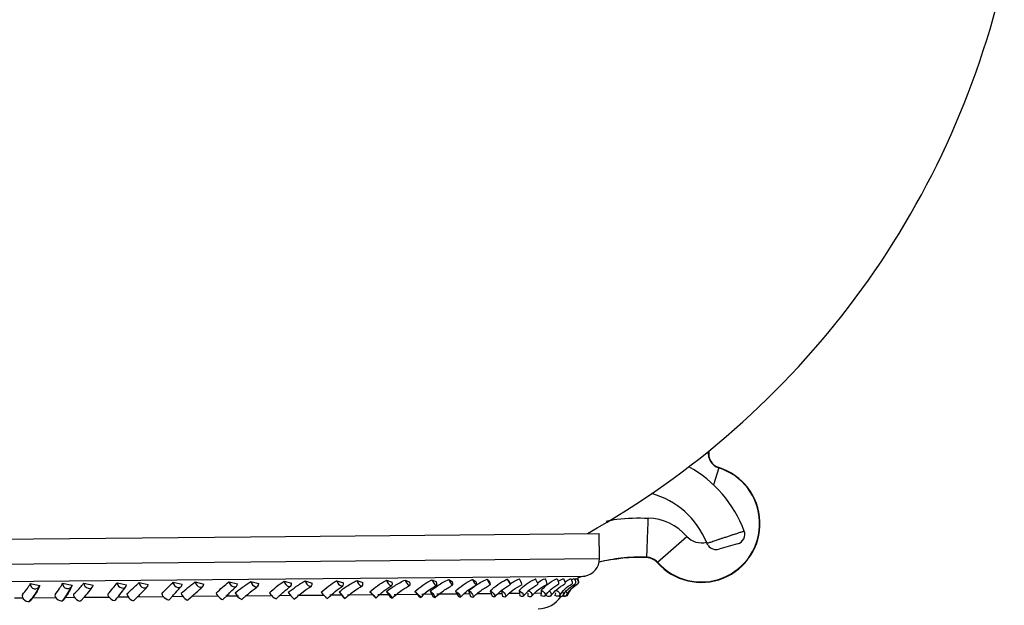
# Model space of a CAD drawing. Header units: millimetres. Extents: x 112 to 251, y 122 to 268.
# Tile 15 of 60: x 127 to 147, y 152 to 164. Entities that reach past the tile are written whole.
import ezdxf

# ---------------------------------------------------------------- set-up
doc = ezdxf.new("R2010")
doc.units = ezdxf.units.MM

msp = doc.modelspace()

# ---------------------------------------------------------------- linework, layer by layer
at = {"color": 1, "linetype": 'Continuous', "lineweight": 25}
for p, q in [((141.6265, 154.724), (141.5179, 154.38)), ((121.8705, 152.7132), (132.0726, 152.8085)), ((132.0726, 152.8085), (139.1898, 152.875)), ((122.1748, 152.3609), (132.0223, 152.4529)), ((132.0223, 152.4529), (138.8921, 152.5171))]:
    msp.add_line(p, q, dxfattribs=at)
at = {"color": 7, "linetype": 'Continuous', "lineweight": 25}
for p, q in [((141.6265, 154.724), (141.6289, 154.7316)), ((132.0678, 153.3203), (139.185, 153.3868)), ((139.1898, 152.875), (139.185, 153.3868)), ((121.8657, 153.225), (132.0678, 153.3203)), ((140.3749, 152.7972), (140.9736, 153.3271)), ((142.0102, 153.1739), (141.6242, 153.0667)), ((140.156, 152.9009), (140.1557, 152.8929)), ((140.3749, 152.7972), (140.3689, 152.792)), ((128.6632, 152.3746), (128.8542, 152.3313)), ((129.3463, 152.3792), (129.5363, 152.34)), ((129.7934, 152.3852), (129.9769, 152.3418)), ((130.4873, 152.3899), (130.6688, 152.3506)), ((130.938, 152.3959), (131.1105, 152.3524)), ((131.6293, 152.4005), (131.7987, 152.3611)), ((132.0747, 152.4065), (132.2329, 152.3628)), ((132.75, 152.411), (132.9039, 152.3715)), ((133.1815, 152.4168), (133.3223, 152.373)), ((133.8275, 152.4211), (133.9631, 152.3814)), ((134.2367, 152.4267), (134.3573, 152.3827)), ((134.8409, 152.4305), (134.9555, 152.3906)), ((135.2199, 152.4359), (135.318, 152.3917)), ((135.7705, 152.4392), (135.8618, 152.3991)), ((136.1119, 152.4442), (136.1855, 152.3998)), ((136.5981, 152.447), (136.6645, 152.4066)), ((136.8952, 152.4515), (136.9431, 152.4068)), ((137.3078, 152.4536), (137.3478, 152.413)), ((138.6176, 152.4366), (138.6757, 152.4681)), ((127.5694, 152.3644), (127.7641, 152.3211)), ((128.2283, 152.3688), (128.4232, 152.3296)), ((133.8721, 152.1952), (133.922, 152.133)), ((134.5038, 152.1951), (134.5554, 152.1389)), ((134.8437, 152.2043), (134.8846, 152.142)), ((135.4231, 152.2037), (135.4652, 152.1474)), ((135.7314, 152.2126), (135.7627, 152.1502)), ((136.2473, 152.2114), (136.2791, 152.155)), ((136.518, 152.2199), (136.539, 152.1575)), ((136.9603, 152.2181), (136.9812, 152.1616)), ((137.1882, 152.2262), (137.1985, 152.1636)), ((137.5483, 152.2236), (137.5578, 152.167)), ((137.8775, 152.17), (137.9978, 152.1711)), ((137.9978, 152.1711), (137.9939, 152.1154)), ((137.9998, 152.2278), (137.9978, 152.1711)), ((138.2926, 152.1738), (138.2772, 152.1181)), ((127.2479, 152.0707), (127.4143, 152.0722)), ((127.6149, 152.0741), (127.5646, 152.0121)), ((127.6149, 152.0741), (128.0888, 152.0785)), ((128.2818, 152.0803), (128.242, 152.0243)), ((128.2818, 152.0803), (128.4708, 152.0821)), ((128.6007, 152.0111), (128.673, 152.0913)), ((128.667, 152.0839), (129.1732, 152.0887)), ((129.3596, 152.0904), (129.5675, 152.0923)), ((129.6849, 152.0199), (129.7723, 152.1061)), ((129.7555, 152.0941), (130.2841, 152.099)), ((130.4058, 152.0324), (130.4788, 152.1139)), ((130.4603, 152.1007), (130.6831, 152.1028)), ((130.7868, 152.0291), (130.8815, 152.1146)), ((130.8592, 152.1044), (131.3999, 152.1095)), ((131.5076, 152.0414), (131.5866, 152.1219)), ((131.5624, 152.111), (131.8189, 152.1134)), ((131.885, 152.0384), (131.9852, 152.1232)), ((131.9566, 152.1147), (132.5203, 152.1199)), ((132.5919, 152.0503), (132.6752, 152.1299)), ((132.6446, 152.1211), (132.8934, 152.1234)), ((132.9583, 152.0476), (133.0234, 152.1004)), ((133.0264, 152.1247), (133.5674, 152.1297)), ((133.6858, 152.1308), (133.922, 152.133)), ((133.922, 152.133), (133.9708, 152.0719)), ((134.0477, 152.1342), (134.5554, 152.1389)), ((134.5554, 152.1389), (134.6058, 152.0838)), ((134.6657, 152.14), (134.8846, 152.142)), ((134.8846, 152.142), (134.9244, 152.0808)), ((135.0007, 152.1431), (135.4652, 152.1474)), ((135.4652, 152.1474), (135.5059, 152.0922)), ((135.5652, 152.1484), (135.7627, 152.1502)), ((135.7627, 152.1502), (135.7925, 152.0889)), ((135.8668, 152.1512), (136.2791, 152.155)), ((136.2791, 152.155), (136.3093, 152.0997)), ((136.4291, 152.1564), (136.539, 152.1575)), ((136.539, 152.1575), (136.5584, 152.0961)), ((136.6986, 152.159), (136.9812, 152.1616)), ((136.9812, 152.1616), (137.0003, 152.1061)), ((137.1282, 152.163), (137.1985, 152.1636)), ((137.1985, 152.1636), (137.207, 152.1022)), ((137.3536, 152.1651), (137.5578, 152.167)), ((137.5578, 152.167), (137.5655, 152.1114)), ((137.7284, 152.1686), (137.7259, 152.107)), ((138.44, 152.1042), (138.4284, 152.1059))]:
    msp.add_line(p, q, dxfattribs=at)
at = {"color": 7, "linetype": 'Continuous', "lineweight": 25, "flags": 128}
for points in [[(128.6632, 152.3746), (128.6672, 152.3399), (128.6848, 152.3073), (128.7136, 152.2817), (128.7491, 152.2669), (128.786, 152.2653), (128.8189, 152.2769), (128.8428, 152.3), (128.8542, 152.3313)], [(129.3463, 152.3792), (129.3517, 152.3446), (129.3705, 152.3123), (129.4, 152.2874), (129.4357, 152.2734), (129.4722, 152.2725), (129.5041, 152.2848), (129.5266, 152.3085), (129.5363, 152.34)], [(129.7934, 152.3852), (129.7996, 152.3504), (129.8186, 152.3178), (129.8476, 152.2923), (129.8822, 152.2775), (129.9172, 152.2758), (129.9474, 152.2874), (129.9684, 152.3105), (129.9769, 152.3418)], [(130.4873, 152.3899), (130.495, 152.3552), (130.5151, 152.323), (130.5446, 152.298), (130.5792, 152.284), (130.6135, 152.2831), (130.6426, 152.2954), (130.662, 152.3191), (130.6688, 152.3506)], [(130.938, 152.3959), (130.9464, 152.3611), (130.9664, 152.3286), (130.995, 152.303), (131.028, 152.2882), (131.0604, 152.2865), (131.0874, 152.298), (131.105, 152.3211), (131.1105, 152.3524)], [(131.6293, 152.4005), (131.639, 152.3659), (131.66, 152.3337), (131.689, 152.3087), (131.7218, 152.2947), (131.7534, 152.2938), (131.779, 152.306), (131.7949, 152.3297), (131.7987, 152.3611)], [(132.0747, 152.4065), (132.0851, 152.3718), (132.1057, 152.3392), (132.1334, 152.3136), (132.1642, 152.2988), (132.1934, 152.2971), (132.2167, 152.3086), (132.2305, 152.3317), (132.2329, 152.3628)], [(132.75, 152.411), (132.7616, 152.3764), (132.783, 152.3442), (132.811, 152.3192), (132.8413, 152.3052), (132.8695, 152.3042), (132.8912, 152.3164), (132.9033, 152.34), (132.9039, 152.3715)], [(133.1815, 152.4168), (133.1936, 152.3821), (133.2144, 152.3496), (133.2408, 152.324), (133.2687, 152.3092), (133.2941, 152.3074), (133.3132, 152.3188), (133.323, 152.3419), (133.3223, 152.373)], [(133.8275, 152.4211), (133.8408, 152.3865), (133.8623, 152.3543), (133.8886, 152.3293), (133.916, 152.3152), (133.9402, 152.3142), (133.9576, 152.3264), (133.9656, 152.3499), (133.9631, 152.3814)], [(134.2367, 152.4267), (134.2504, 152.392), (134.271, 152.3594), (134.2954, 152.3338), (134.32, 152.319), (134.3411, 152.3171), (134.3556, 152.3286), (134.3613, 152.3516), (134.3573, 152.3827)], [(134.8409, 152.4305), (134.8557, 152.396), (134.8768, 152.3638), (134.901, 152.3387), (134.9248, 152.3246), (134.9445, 152.3236), (134.9573, 152.3357), (134.9611, 152.3592), (134.9555, 152.3906)], [(135.2199, 152.4359), (135.2349, 152.4012), (135.2549, 152.3686), (135.2769, 152.343), (135.2976, 152.3281), (135.3141, 152.3262), (135.3237, 152.3376), (135.325, 152.3606), (135.318, 152.3917)], [(135.7705, 152.4392), (135.7864, 152.4047), (135.8067, 152.3725), (135.8284, 152.3474), (135.8482, 152.3333), (135.8631, 152.3322), (135.8709, 152.3443), (135.8705, 152.3677), (135.8618, 152.3991)], [(136.1119, 152.4442), (136.1278, 152.4096), (136.1468, 152.377), (136.166, 152.3513), (136.1826, 152.3364), (136.194, 152.3345), (136.1985, 152.3458), (136.1955, 152.3687), (136.1855, 152.3998)], [(136.5981, 152.447), (136.6149, 152.4124), (136.6341, 152.3802), (136.6528, 152.3551), (136.6682, 152.3409), (136.678, 152.3398), (136.6807, 152.3518), (136.676, 152.3753), (136.6645, 152.4066)], [(136.8952, 152.4515), (136.9119, 152.4169), (136.9296, 152.3843), (136.9456, 152.3586), (136.9576, 152.3436), (136.9637, 152.3416), (136.9631, 152.3529), (136.9559, 152.3758), (136.9431, 152.4068)], [(137.3078, 152.4536), (137.3251, 152.419), (137.3427, 152.3868), (137.358, 152.3617), (137.3688, 152.3475), (137.3733, 152.3463), (137.3709, 152.3583), (137.3619, 152.3817), (137.3478, 152.413)], [(138.4538, 152.4661), (138.4706, 152.4314), (138.4824, 152.3988), (138.4873, 152.373), (138.4846, 152.3579), (138.4827, 152.356)], [(138.6034, 152.4657), (138.6203, 152.4311), (138.6315, 152.3988), (138.6353, 152.3736), (138.6311, 152.3593), (138.6296, 152.3581)], [(138.6757, 152.4681), (138.692, 152.4335), (138.7012, 152.4008), (138.7021, 152.375), (138.6945, 152.3599), (138.6929, 152.3588)], [(138.7295, 152.4669), (138.7456, 152.4323), (138.7541, 152.4), (138.7538, 152.3747), (138.7447, 152.3603), (138.7446, 152.3602)], [(138.7392, 152.4687), (138.7545, 152.4341), (138.7611, 152.4014), (138.758, 152.3755), (138.7476, 152.3615)], [(128.2283, 152.3688), (128.2314, 152.3341), (128.2486, 152.3019), (128.2775, 152.2769), (128.3136, 152.2629), (128.3515, 152.262), (128.3856, 152.2743), (128.4108, 152.2981), (128.4232, 152.3296)], [(133.8721, 152.1952), (133.8918, 152.1733), (133.9162, 152.1452), (133.9415, 152.1152), (133.9637, 152.0879), (133.9795, 152.0677), (133.9864, 152.0575), (133.9834, 152.059), (133.9708, 152.0719)], [(134.5038, 152.1951), (134.5263, 152.174), (134.5533, 152.1475), (134.5806, 152.1196), (134.604, 152.0948), (134.6199, 152.0767), (134.6259, 152.0683), (134.6209, 152.0708), (134.6058, 152.0838)], [(134.8437, 152.2043), (134.8668, 152.1824), (134.8927, 152.1543), (134.9174, 152.1243), (134.937, 152.097), (134.9485, 152.0767), (134.9501, 152.0665), (134.9416, 152.0679), (134.9244, 152.0808)], [(135.4231, 152.2037), (135.4488, 152.1826), (135.477, 152.1561), (135.5034, 152.1282), (135.5239, 152.1033), (135.5353, 152.0853), (135.5359, 152.0768), (135.5255, 152.0792), (135.5059, 152.0922)], [(135.7314, 152.2126), (135.7575, 152.1907), (135.7845, 152.1626), (135.8081, 152.1326), (135.8246, 152.1053), (135.8316, 152.085), (135.8279, 152.0747), (135.8142, 152.0761), (135.7925, 152.0889)], [(136.2473, 152.2114), (136.2757, 152.1904), (136.3045, 152.1638), (136.3295, 152.136), (136.3466, 152.111), (136.3533, 152.0929), (136.3486, 152.0844), (136.3331, 152.0867), (136.3093, 152.0997)], [(136.518, 152.2199), (136.5466, 152.1981), (136.5741, 152.17), (136.5961, 152.14), (136.6093, 152.1127), (136.6117, 152.0923), (136.6028, 152.0819), (136.5841, 152.0833), (136.5584, 152.0961)], [(136.9603, 152.2181), (136.9908, 152.197), (137.0198, 152.1705), (137.0428, 152.1426), (137.0563, 152.1177), (137.0582, 152.0995), (137.0482, 152.0909), (137.0278, 152.0932), (137.0003, 152.1061)], [(137.1882, 152.2262), (137.2187, 152.2044), (137.2462, 152.1763), (137.2662, 152.1462), (137.2758, 152.1189), (137.2735, 152.0984), (137.2596, 152.0881), (137.2362, 152.0894), (137.207, 152.1022)], [(137.5483, 152.2236), (137.5803, 152.2025), (137.6089, 152.176), (137.6295, 152.1481), (137.6391, 152.1231), (137.6361, 152.1049), (137.6211, 152.0963), (137.5962, 152.0985), (137.5655, 152.1114)], [(137.7289, 152.2312), (137.7608, 152.2095), (137.7876, 152.1814), (137.8054, 152.1513), (137.8112, 152.1239), (137.8042, 152.1034), (137.7855, 152.093), (137.758, 152.0942), (137.7259, 152.107)], [(137.9998, 152.2278), (138.0327, 152.2068), (138.0603, 152.1802), (138.0782, 152.1523), (138.0837, 152.1273), (138.0759, 152.109), (138.0561, 152.1003), (138.0273, 152.1026), (137.9939, 152.1154)], [(138.167, 152.2089), (138.188, 152.1851), (138.203, 152.155), (138.2049, 152.1276), (138.1935, 152.107), (138.1704, 152.0966), (138.1392, 152.0978), (138.1048, 152.1105)], [(138.306, 152.2306), (138.3392, 152.2096), (138.3652, 152.1831), (138.38, 152.1551), (138.3813, 152.13), (138.3689, 152.1117), (138.3447, 152.103), (138.3125, 152.1052), (138.2772, 152.1181)], [(138.4361, 152.1925), (138.4394, 152.1874), (138.4515, 152.1573), (138.4495, 152.1298), (138.4337, 152.1093), (138.4067, 152.0988), (138.3725, 152.1), (138.3546, 152.1049)], [(138.507, 152.1985), (138.5178, 152.1845), (138.5292, 152.1565), (138.5263, 152.1314), (138.5095, 152.113), (138.4814, 152.1043), (138.4464, 152.1065), (138.4342, 152.1096)], [(127.407, 152.1348), (127.401, 152.1127), (127.408, 152.0844), (127.4269, 152.0543), (127.4549, 152.0271), (127.4877, 152.007), (127.5201, 151.9971), (127.5471, 151.9989), (127.5646, 152.0121)], [(128.076, 152.1351), (128.073, 152.1137), (128.0833, 152.087), (128.1052, 152.0591), (128.1354, 152.0343), (128.1692, 152.0164), (128.2014, 152.0083), (128.227, 152.011), (128.242, 152.0243)], [(128.4544, 152.1446), (128.4528, 152.1225), (128.4634, 152.0943), (128.4845, 152.0642), (128.5129, 152.037), (128.5442, 152.0169), (128.5735, 152.0069), (128.5963, 152.0087), (128.6091, 152.0218)], [(129.1513, 152.1451), (129.1529, 152.1238), (129.1669, 152.0972), (129.1909, 152.0693), (129.2214, 152.0445), (129.2536, 152.0266), (129.2825, 152.0184), (129.3037, 152.0211), (129.3139, 152.0343)], [(129.5422, 152.1548), (129.5452, 152.1327), (129.5592, 152.1045), (129.582, 152.0745), (129.6103, 152.0473), (129.6394, 152.0271), (129.6651, 152.0171), (129.6832, 152.0188), (129.6849, 152.0199)], [(130.2535, 152.1554), (130.2597, 152.1342), (130.2771, 152.1075), (130.3028, 152.0797), (130.333, 152.0549), (130.363, 152.0369), (130.3881, 152.0287), (130.4045, 152.0314), (130.4058, 152.0324)], [(130.6494, 152.1651), (130.6568, 152.1431), (130.674, 152.1149), (130.6982, 152.0849), (130.7256, 152.0577), (130.7522, 152.0375), (130.7737, 152.0275), (130.7868, 152.0291), (130.7868, 152.0292)], [(131.3613, 152.1658), (131.3719, 152.1445), (131.3923, 152.1179), (131.4192, 152.0901), (131.4485, 152.0653), (131.4757, 152.0473), (131.4966, 152.039), (131.5073, 152.041)], [(138.44, 152.1042), (138.4181, 152.0989), (138.4059, 152.098)], [(138.5448, 152.1443), (138.54, 152.1307), (138.5203, 152.1101), (138.4898, 152.0996), (138.4532, 152.1007), (138.4305, 152.1071)]]:
    msp.add_lwpolyline(points, dxfattribs=at)
at = {"color": 7, "linetype": 'Continuous', "lineweight": 25}
for centre, radius, start, end in [((130.3673, 168.6561), 17.5147, 299.31573, 347.31521), ((141.7193, 155.0176), 0.3, 169.37671, 252.47142), ((141.2675, 153.5873), 1.2, 221.5118, 72.47142), ((141.2675, 153.5873), 1.192, 221.5118, 72.47142), ((139.7994, 152.5599), 2.5032, 20.49078, 60.97737), ((139.7994, 152.5599), 1.7032, 22.41841, 74.42527), ((140.1443, 152.5931), 1.1075, 41.5118, 87.82183), ((141.9567, 153.3666), 0.2, 285.52148, 20.50302), ((141.2675, 153.5873), 0.3925, 221.5118, 285.72383), ((141.5695, 153.2591), 0.2, 218.01586, 285.52601), ((138.8298, 152.8717), 0.36, 279.97214, 0.53523), ((140.0175, 149.2585), 3.6371, 87.82183, 103.27612), ((140.1443, 152.5931), 0.3, 41.5118, 87.82183), ((140.1443, 152.5931), 0.308, 41.5118, 87.82183), ((132.4682, 149.9101), 5.6889, 25.36204, 26.60383), ((137.2799, 152.1081), 0.6999, 20.25084, 30.08278), ((137.9116, 152.3382), 0.2075, 3.77212, 36.8194), ((138.194, 152.3575), 0.1646, 359.03535, 39.87447), ((138.9957, 151.928), 0.5982, 99.97214, 115.37515), ((127.6691, 152.3534), 0.1004, 173.68773, 341.24649), ((131.9791, 152.2584), 0.2396, 200.27452, 246.83456), ((132.6902, 152.298), 0.2668, 207.21937, 248.36122), ((133.2763, 152.4536), 0.5159, 211.31517, 231.93843), ((134.0104, 152.5739), 0.6354, 217.64804, 234.1101), ((137.9322, 152.4262), 0.5764, 270.53523, 325.28089)]:
    msp.add_arc(centre, radius, start, end, dxfattribs=at)
at = {"color": 1, "linetype": 'Continuous', "lineweight": 25}
msp.add_arc((141.7193, 155.0176), 0.308, 171.09571, 252.47142, dxfattribs=at)
for points, knots in [([(139.3255, 153.6381), (139.3984, 153.6527), (139.6815, 153.7093), (139.9713, 153.7038), (140.1864, 153.6998)], [0, 0, 0, 0, 0.2575196, 1, 1, 1, 1]), ([(140.156, 152.9009), (139.9799, 152.9016), (139.6494, 152.9029), (139.3265, 152.8333), (139.1757, 152.8007)], [0, 0, 0, 0, 0.5330083, 1, 1, 1, 1])]:
    msp.add_open_spline(points, degree=3, knots=knots, dxfattribs=at)
at = {"color": 7, "linetype": 'Continuous', "lineweight": 25}
msp.add_open_spline([(140.156, 152.9009), (140.1566, 152.9159), (140.1577, 152.946), (140.1648, 153.1321), (140.1747, 153.3925), (140.1825, 153.5974), (140.1864, 153.6998)], degree=3, dxfattribs=at)
for points, knots in [([(141.3835, 153.1856), (141.384, 153.1858), (141.3849, 153.1861), (141.3936, 153.189), (141.4109, 153.195), (141.4404, 153.205), (141.4795, 153.2182), (141.5263, 153.234), (141.5804, 153.2522), (141.6393, 153.2718), (141.7023, 153.2928), (141.7585, 153.3114), (141.807, 153.3273), (141.8542, 153.3428), (141.908, 153.3604), (141.965, 153.3789), (142.0168, 153.3957), (142.061, 153.41), (142.0972, 153.4216), (142.1236, 153.4301), (142.1408, 153.4356), (142.143, 153.4363), (142.1441, 153.4367)], [0, 0, 0, 0, 0.0359201, 0.072309, 0.1252701, 0.1797745, 0.2329138, 0.2876095, 0.3407783, 0.3955025, 0.4486444, 0.5033371, 0.5367211, 0.5704777, 0.6233391, 0.6777269, 0.7304522, 0.7846948, 0.8373578, 0.8915359, 0.944974, 1, 1, 1, 1]), ([(141.3739, 153.2095), (141.3748, 153.2073), (141.378, 153.1994), (141.3812, 153.1914), (141.3835, 153.1856)], [0, 0, 0, 0, 0.2691339, 1, 1, 1, 1]), ([(141.4139, 153.138), (141.4056, 153.1477), (141.3931, 153.1622), (141.3859, 153.1798), (141.3835, 153.1856)], [0, 0, 0, 0, 0.670232, 1, 1, 1, 1]), ([(128.4544, 152.1446), (128.4923, 152.1837), (128.5534, 152.2469), (128.6233, 152.3236), (128.6497, 152.3574), (128.6632, 152.3746)], [0, 0, 0, 0, 0.4459232, 0.7192386, 1, 1, 1, 1]), ([(129.1513, 152.1451), (129.1876, 152.188), (129.2602, 152.2739), (129.3204, 152.3463), (129.3438, 152.3761), (129.3463, 152.3792)], [0, 0, 0, 0, 0.4711003, 0.9438899, 1, 1, 1, 1]), ([(129.5422, 152.1548), (129.5852, 152.194), (129.6545, 152.2572), (129.7389, 152.334), (129.7751, 152.368), (129.7934, 152.3852)], [0, 0, 0, 0, 0.4459232, 0.7192386, 1, 1, 1, 1]), ([(130.2535, 152.1554), (130.2946, 152.1983), (130.3768, 152.2843), (130.4518, 152.3569), (130.4839, 152.3867), (130.4873, 152.3899)], [0, 0, 0, 0, 0.4711003, 0.9438899, 1, 1, 1, 1]), ([(130.6494, 152.1651), (130.6965, 152.2043), (130.7726, 152.2676), (130.8701, 152.3446), (130.9151, 152.3786), (130.938, 152.3959)], [0, 0, 0, 0, 0.4459232, 0.7192386, 1, 1, 1, 1]), ([(131.3613, 152.1658), (131.4063, 152.2087), (131.4964, 152.2947), (131.5847, 152.3675), (131.625, 152.3974), (131.6293, 152.4005)], [0, 0, 0, 0, 0.4711003, 0.9438899, 1, 1, 1, 1]), ([(131.7543, 152.1754), (131.8048, 152.2147), (131.8862, 152.278), (131.9946, 152.3551), (132.0478, 152.3892), (132.0747, 152.4065)], [0, 0, 0, 0, 0.4459232, 0.7192386, 1, 1, 1, 1]), ([(132.4529, 152.176), (132.501, 152.2189), (132.5973, 152.305), (132.6972, 152.3779), (132.7449, 152.4078), (132.75, 152.411)], [0, 0, 0, 0, 0.4711003, 0.9438899, 1, 1, 1, 1]), ([(132.8356, 152.1855), (132.8884, 152.2248), (132.9734, 152.2882), (133.0908, 152.3653), (133.151, 152.3995), (133.1815, 152.4168)], [0, 0, 0, 0, 0.4459232, 0.7192386, 1, 1, 1, 1]), ([(133.5073, 152.1858), (133.5575, 152.2288), (133.6581, 152.3149), (133.7675, 152.3879), (133.8217, 152.4179), (133.8275, 152.4211)], [0, 0, 0, 0, 0.4711003, 0.9438899, 1, 1, 1, 1]), ([(133.8721, 152.1952), (133.9261, 152.2345), (134.0132, 152.2979), (134.1372, 152.3751), (134.2033, 152.4093), (134.2367, 152.4267)], [0, 0, 0, 0, 0.4459232, 0.7192386, 1, 1, 1, 1]), ([(134.5038, 152.1951), (134.5552, 152.2381), (134.6581, 152.3243), (134.775, 152.3973), (134.8346, 152.4273), (134.8409, 152.4305)], [0, 0, 0, 0, 0.4711003, 0.9438899, 1, 1, 1, 1]), ([(134.8437, 152.2043), (134.8979, 152.2436), (134.9853, 152.307), (135.1135, 152.3842), (135.1841, 152.4185), (135.2199, 152.4359)], [0, 0, 0, 0, 0.4459232, 0.7192386, 1, 1, 1, 1]), ([(135.4231, 152.2037), (135.4746, 152.2467), (135.5778, 152.3329), (135.6999, 152.4059), (135.7637, 152.436), (135.7705, 152.4392)], [0, 0, 0, 0, 0.4711003, 0.9438899, 1, 1, 1, 1]), ([(135.7314, 152.2126), (135.7847, 152.2519), (135.8708, 152.3153), (136.0007, 152.3925), (136.0745, 152.4268), (136.1119, 152.4442)], [0, 0, 0, 0, 0.4459232, 0.7192386, 1, 1, 1, 1]), ([(136.2473, 152.2114), (136.2979, 152.2544), (136.3994, 152.3405), (136.5243, 152.4136), (136.5911, 152.4438), (136.5981, 152.447)], [0, 0, 0, 0, 0.4711003, 0.9438899, 1, 1, 1, 1]), ([(136.518, 152.2199), (136.5694, 152.2592), (136.6524, 152.3226), (136.7814, 152.3998), (136.857, 152.4341), (136.8952, 152.4515)], [0, 0, 0, 0, 0.4459232, 0.7192386, 1, 1, 1, 1]), ([(136.9603, 152.2181), (137.0091, 152.2611), (137.1068, 152.3472), (137.232, 152.4202), (137.3005, 152.4504), (137.3078, 152.4536)], [0, 0, 0, 0, 0.4711003, 0.9438899, 1, 1, 1, 1]), ([(137.3683, 152.3591), (137.3922, 152.3743), (137.4508, 152.4115), (137.5161, 152.4405), (137.5548, 152.4577)], [0, 0, 0, 0, 0.408386, 1, 1, 1, 1]), ([(137.5483, 152.2236), (137.5943, 152.2665), (137.6863, 152.3526), (137.8094, 152.4256), (137.8783, 152.4558), (137.8856, 152.459)], [0, 0, 0, 0, 0.4711003, 0.9438899, 1, 1, 1, 1]), ([(137.9239, 152.3812), (137.9379, 152.3904), (137.9849, 152.4214), (138.0394, 152.4456), (138.0777, 152.4626)], [0, 0, 0, 0, 0.2965427, 1, 1, 1, 1]), ([(137.9998, 152.2278), (138.042, 152.2707), (138.1267, 152.3567), (138.2452, 152.4297), (138.3131, 152.4598), (138.3203, 152.463)], [0, 0, 0, 0, 0.4711003, 0.9438899, 1, 1, 1, 1]), ([(138.3452, 152.4106), (138.3458, 152.411), (138.3626, 152.4217), (138.3983, 152.4409), (138.4352, 152.4577), (138.4538, 152.4661)], [0, 0, 0, 0, 0.0192288, 0.507368, 1, 1, 1, 1]), ([(138.4837, 152.392), (138.515, 152.4151), (138.5522, 152.4424), (138.5964, 152.4625), (138.6034, 152.4657)], [0, 0, 0, 0, 0.8422265, 1, 1, 1, 1]), ([(138.688, 152.4418), (138.695, 152.4472), (138.7074, 152.4568), (138.7227, 152.4638), (138.7295, 152.4669)], [0, 0, 0, 0, 0.5617985, 1, 1, 1, 1]), ([(127.407, 152.1348), (127.4392, 152.1739), (127.491, 152.237), (127.5448, 152.3135), (127.5611, 152.3473), (127.5694, 152.3644)], [0, 0, 0, 0, 0.4459232, 0.7192386, 1, 1, 1, 1]), ([(127.5554, 152.0028), (127.5982, 152.0553), (127.6845, 152.1611), (127.7256, 152.2436), (127.7463, 152.2851)], [0, 0, 0, 0, 0.4970287, 1, 1, 1, 1]), ([(127.7641, 152.3211), (127.7483, 152.2843), (127.7162, 152.2101), (127.6488, 152.1197), (127.6149, 152.0741)], [0, 0, 0, 0, 0.4960096, 1, 1, 1, 1]), ([(128.076, 152.1351), (128.1068, 152.1779), (128.1685, 152.2637), (128.2127, 152.336), (128.2268, 152.3656), (128.2283, 152.3688)], [0, 0, 0, 0, 0.4711003, 0.9438899, 1, 1, 1, 1]), ([(128.2344, 152.0151), (128.272, 152.0682), (128.3473, 152.1745), (128.3869, 152.2532), (128.4068, 152.2927)], [0, 0, 0, 0, 0.4990146, 1, 1, 1, 1]), ([(128.4232, 152.3296), (128.4063, 152.292), (128.3735, 152.219), (128.3117, 152.1256), (128.2818, 152.0803)], [0, 0, 0, 0, 0.5150551, 1, 1, 1, 1]), ([(128.673, 152.0913), (128.6949, 152.1151), (128.7642, 152.1906), (128.8055, 152.2488), (128.8336, 152.2886)], [0, 0, 0, 0, 0.31638593, 1, 1, 1, 1]), ([(129.3076, 152.0236), (129.3499, 152.0761), (129.4345, 152.1809), (129.4901, 152.258), (129.5179, 152.2966)], [0, 0, 0, 0, 0.5003179, 1, 1, 1, 1]), ([(129.7723, 152.1061), (129.7941, 152.1274), (129.8677, 152.1995), (129.9193, 152.2549), (129.9556, 152.2939)], [0, 0, 0, 0, 0.29589336, 1, 1, 1, 1]), ([(130.4788, 152.1139), (130.4995, 152.137), (130.5656, 152.211), (130.6156, 152.2649), (130.65, 152.3019)], [0, 0, 0, 0, 0.3131361, 1, 1, 1, 1]), ([(130.8815, 152.1146), (130.905, 152.1358), (130.984, 152.2072), (131.0464, 152.262), (131.0903, 152.3004)], [0, 0, 0, 0, 0.297096, 1, 1, 1, 1]), ([(131.5866, 152.1219), (131.6088, 152.1449), (131.6796, 152.218), (131.7396, 152.2712), (131.7807, 152.3076)], [0, 0, 0, 0, 0.3146068, 1, 1, 1, 1]), ([(131.9852, 152.1232), (132.0099, 152.1443), (132.0927, 152.2151), (132.1647, 152.2693), (132.2152, 152.3073)], [0, 0, 0, 0, 0.2983439, 1, 1, 1, 1]), ([(132.6752, 152.1299), (132.6987, 152.1528), (132.7728, 152.2252), (132.8414, 152.2777), (132.8883, 152.3136)], [0, 0, 0, 0, 0.31612865, 1, 1, 1, 1]), ([(133.0234, 152.1004), (133.0619, 152.1323), (133.16, 152.2137), (133.2523, 152.2762), (133.3085, 152.3142)], [0, 0, 0, 0, 0.39216167, 1, 1, 1, 1]), ([(133.6379, 152.0591), (133.6907, 152.1097), (133.7952, 152.2101), (133.8998, 152.2836), (133.9516, 152.32)], [0, 0, 0, 0, 0.5044424, 1, 1, 1, 1]), ([(133.9862, 152.0567), (134.0469, 152.1069), (134.1672, 152.2064), (134.2888, 152.283), (134.3491, 152.3211)], [0, 0, 0, 0, 0.503834, 1, 1, 1, 1]), ([(134.6255, 152.0679), (134.6783, 152.1181), (134.7827, 152.2175), (134.8946, 152.2904), (134.95, 152.3265)], [0, 0, 0, 0, 0.5051036, 1, 1, 1, 1]), ([(134.9492, 152.0658), (135.0163, 152.1217), (135.1348, 152.2204), (135.2621, 152.2954), (135.3172, 152.3279)], [0, 0, 0, 0, 0.566509, 1, 1, 1, 1]), ([(135.5357, 152.0767), (135.5874, 152.1264), (135.6897, 152.2248), (135.8069, 152.2973), (135.8648, 152.3332)], [0, 0, 0, 0, 0.5053937, 1, 1, 1, 1]), ([(135.8285, 152.075), (135.8856, 152.1243), (135.9987, 152.2218), (136.1297, 152.2974), (136.1945, 152.3348)], [0, 0, 0, 0, 0.505125, 1, 1, 1, 1]), ([(136.3509, 152.0855), (136.4004, 152.1347), (136.4985, 152.232), (136.6184, 152.304), (136.6777, 152.3396)], [0, 0, 0, 0, 0.50558, 1, 1, 1, 1]), ([(136.6071, 152.0842), (136.6607, 152.1329), (136.7667, 152.2292), (136.8983, 152.3041), (136.9633, 152.3412)], [0, 0, 0, 0, 0.5055269, 1, 1, 1, 1]), ([(137.0552, 152.0944), (137.1016, 152.1429), (137.1934, 152.2388), (137.3135, 152.3101), (137.3728, 152.3454)], [0, 0, 0, 0, 0.5056634, 1, 1, 1, 1]), ([(137.2699, 152.0935), (137.3188, 152.1415), (137.4156, 152.2362), (137.5449, 152.3102), (137.6088, 152.3469)], [0, 0, 0, 0, 0.5058517, 1, 1, 1, 1]), ([(137.635, 152.1034), (137.6773, 152.151), (137.7609, 152.2452), (137.8785, 152.3156), (137.9366, 152.3504)], [0, 0, 0, 0, 0.505719, 1, 1, 1, 1]), ([(137.8039, 152.103), (137.8472, 152.1499), (137.9328, 152.2427), (138.057, 152.3157), (138.1183, 152.3517)], [0, 0, 0, 0, 0.5061564, 1, 1, 1, 1]), ([(138.0788, 152.1124), (138.1161, 152.159), (138.19, 152.2512), (138.3025, 152.3204), (138.3581, 152.3546)], [0, 0, 0, 0, 0.5058212, 1, 1, 1, 1]), ([(138.1985, 152.1125), (138.2353, 152.1583), (138.3081, 152.2487), (138.4245, 152.3203), (138.482, 152.3557)], [0, 0, 0, 0, 0.5064996, 1, 1, 1, 1]), ([(138.3777, 152.1213), (138.4095, 152.1668), (138.4722, 152.2566), (138.5772, 152.3243), (138.6291, 152.3578)], [0, 0, 0, 0, 0.5060362, 1, 1, 1, 1]), ([(138.4458, 152.1223), (138.4756, 152.1667), (138.5343, 152.2544), (138.6404, 152.3242), (138.6927, 152.3587)], [0, 0, 0, 0, 0.5069389, 1, 1, 1, 1]), ([(138.5258, 152.1302), (138.5514, 152.1743), (138.6021, 152.2615), (138.6973, 152.3275), (138.7444, 152.3601)], [0, 0, 0, 0, 0.5064176, 1, 1, 1, 1]), ([(138.5408, 152.1324), (138.5631, 152.1752), (138.607, 152.2597), (138.7005, 152.3275), (138.7465, 152.3608)], [0, 0, 0, 0, 0.5075302, 1, 1, 1, 1])]:
    msp.add_open_spline(points, degree=3, knots=knots, dxfattribs=at)

doc.saveas('drawing.dxf')
